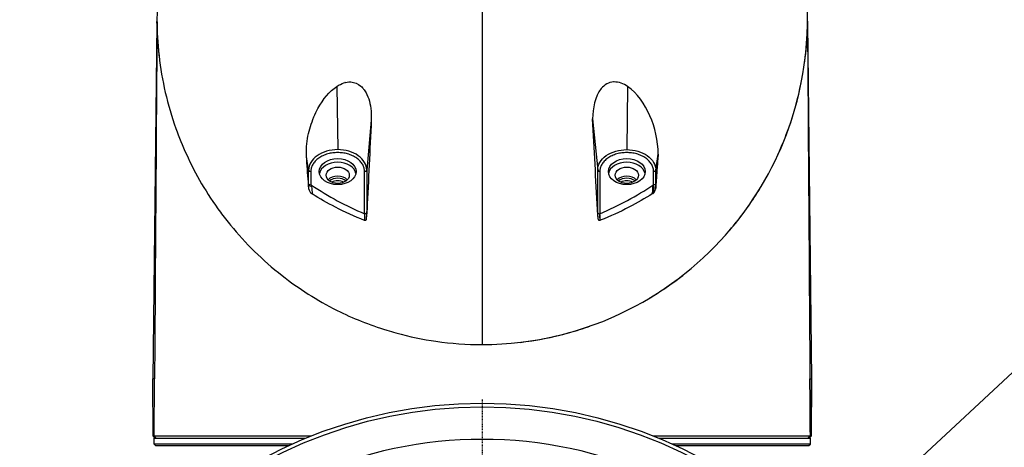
# Model space of a CAD drawing. Header units: millimetres. Extents: x 0 to 3390, y 0 to 1680.
# Tile 5 of 194: x 477 to 613, y 202 to 261. Entities that reach past the tile are written whole.
import ezdxf

# ---------------------------------------------------------------- set-up
doc = ezdxf.new("R2010")
doc.units = ezdxf.units.MM
doc.header["$LTSCALE"] = 0.2
doc.linetypes.add('CENTER2', pattern=[1.125, 0.75, -0.125, 0.125, -0.125])
doc.layers.add('02_Center Line', color=1, linetype='CENTER2')
doc.styles.add('Rainbow-4.0 Style', font='malgunsl.ttf')
doc.dimstyles.new('Rainbow-4.0 Style', dxfattribs={"dimtxt": 3.5, "dimasz": 2.5, "dimexe": 1, "dimexo": 1, "dimgap": 1, "dimtad": 1, "dimdsep": 46, "dimtxsty": 'Rainbow-4.0 Style', "dimcen": 0, "dimclrd": 251, "dimclre": 251, "dimclrt": 7, "dimazin": 3, "dimtp": 0.1, "dimtm": 0.1, "dimtfac": 0.61, "dimtmove": 0, "dimatfit": 3, "dimfxl": 1, "dimlwd": -1, "dimlwe": -1, "dimarcsym": 1})

# ---------------------------------------------------------------- blocks, each defined once
blk = doc.blocks.new('A$Cfa0e5722')
for p, q in [((-45.01, 116.57), (-45.58, 67.35)), ((45.01, 116.57), (45.58, 67.35)), ((-20.11, 107.83), (-20, 99.08)), ((-18.97, 108.35), (-19, 108.35)), ((-18.33, 108.44), (-18.33, 108.44)), ((20.11, 107.83), (20, 99.08)), ((-15.35, 103.17), (-15.98, 96.23)), ((15.28, 103.35), (15.98, 96.23)), ((-24.02, 96.23), (-24.32, 98.12)), ((24.02, 96.23), (24.34, 98.47)), ((-24.02, 94.37), (-24.02, 96.23)), ((-23.72, 96.04), (-23.72, 94.2)), ((-16.28, 90.21), (-16.28, 96.04)), ((-15.98, 96.23), (-15.98, 90.35)), ((15.98, 90.35), (15.98, 96.23)), ((16.28, 96.04), (16.28, 90.21)), ((23.72, 94.21), (23.72, 96.04)), ((24.02, 94.37), (24.02, 96.23)), ((-24.02, 94.37), (-24.05, 94.6)), ((-24.02, 94.25), (-24.04, 94.43)), ((-23.99, 93.59), (-24.02, 94.25)), ((23.99, 93.6), (24.02, 94.37)), ((24.02, 94.37), (24.05, 94.64)), ((-15.98, 90.35), (-16.04, 89.71)), ((-15.98, 90.35), (-15.94, 90.79)), ((15.98, 90.35), (15.94, 90.8)), ((-45.51, 59.45), (-45.58, 67.35)), ((-45.51, 59.45), (-45.58, 67.35)), ((-45.34, 67.35), (-45.58, 67.35)), ((-45.4, 59.45), (-45.34, 67.35)), ((45.34, 67.35), (45.58, 67.35)), ((45.51, 59.45), (45.58, 67.35)), ((45.58, 67.35), (45.51, 59.45)), ((-45.51, 59.45), (-45.51, 59.45)), ((-45.51, 59.45), (-45.22, 59.15)), ((-45.4, 59.45), (-45.51, 59.45)), ((-45.51, 59.45), (-45.51, 59.45)), ((-45.4, 59.45), (-45.11, 59.15)), ((-45.4, 59.15), (-24.44, 59.15)), ((-45.4, 58.35), (-45.4, 59.15)), ((24.44, 59.15), (45.4, 59.15)), ((45.4, 59.45), (45.11, 59.15)), ((45.22, 59.15), (45.51, 59.45)), ((45.51, 59.45), (45.4, 59.45)), ((45.4, 58.35), (45.4, 59.15)), ((45.51, 59.45), (45.51, 59.45)), ((45.51, 59.45), (45.51, 59.45)), ((-26.29, 58.35), (-45.4, 58.35)), ((-45.2, 58.15), (-45.4, 58.35)), ((-45.2, 58.15), (-26.73, 58.15)), ((45.4, 58.35), (26.29, 58.35)), ((26.73, 58.15), (45.2, 58.15)), ((45.2, 58.15), (45.4, 58.35))]:
    blk.add_line(p, q)
for radius in [64, 63.5]:
    blk.add_circle((0, 0), radius)
blk.add_arc((0, 0), 59, 66.0573, 113.9427)
for centre, major_axis, ratio, start_param, end_param in [((1.05, 322.24), (-0.42, 1059.15), 0.001116, 1.728318, 1.809206), ((-44.54, 110.92), (0.35, -7.52), 0.041834, 3.808801, 3.892667), ((44.54, 110.92), (-0.35, -7.52), 0.041834, 2.390518, 2.471808), ((-20, 95.54), (2.55, 0), 0.707107, 0.137689, 3.003902), ((20, 94.06), (6.6, 0), 0.707107, 2.250707, 2.253148), ((20, 95.54), (2.55, 0), 0.707107, 0.137691, 3.003904), ((-23.72, 96.25), (-0.3, 0), 0.707107, 0.069813, 1.570795), ((-20, 94.27), (-1.6, 0), 0.707107, 3.738999, 5.685779), ((-16.28, 96.25), (0.3, 0), 0.707107, 4.712389, 6.213372), ((16.28, 96.25), (-0.3, 0), 0.707107, 0.069813, 1.570795), ((20, 94.27), (-1.6, 0), 0.707107, 3.738999, 5.685779), ((23.72, 96.25), (0.3, 0), 0.707107, 4.712389, 6.213372), ((-20, 94.06), (-1.5, 0), 0.707107, 3.850231, 5.574547), ((-20, 93.88), (-1.25, 0), 0.707107, 4.020782, 5.403996), ((-204.05, 285.9), (235.59, -184.36), 0.335293, 6.099518, 6.176576), ((20, 94.06), (-1.5, 0), 0.707107, 3.850232, 5.574546), ((20, 93.88), (-1.25, 0), 0.707107, 4.020783, 5.403995), ((-44.47, -50.12), (-42.89, -289.63), 0.184996, 2.11769, 2.119488), ((23.81, 92.28), (0.06, -1.94), 0.364708, 3.187161, 3.329076), ((38.51, -38.36), (-48.73, 264.02), 0.162422, 1.016035, 1.020525), ((-44.47, -50.12), (-42.89, -289.63), 0.184996, 2.114778, 2.11769), ((-44.47, -50.12), (-42.89, -289.63), 0.184996, 2.114765, 2.114774), ((40.7, -60.79), (26.11, -328.42), 0.154212, 4.222415, 4.225594), ((0, 127.54), (0, -40.5), 0.999657, 0.405823, 0.40587), ((34.39, 144.35), (1.31, 120.42), 0.163644, 2.038945, 2.047514), ((-50.17, -84.73), (10.74, 382.37), 0.181324, 5.190022, 5.192675)]:
    blk.add_ellipse(centre, major_axis=major_axis, ratio=ratio, start_param=start_param, end_param=end_param)
for centre, major_axis in [((-20, 96.04), (2.55, 0)), ((20, 96.04), (2.55, 0)), ((-20, 95.54), (-1.6, 0)), ((20, 95.54), (-1.6, 0))]:
    blk.add_ellipse(centre, major_axis=major_axis, ratio=0.707107)
for points, knots in [([(-44.54, 123.57), (-44.85, 121.43), (-45, 119.28), (-45.01, 113.74), (-44.63, 110.34), (-43.85, 106.99)], [0.2626128, 0.2626128, 0.2626128, 0.2626128, 0.3333333, 0.3333333, 0.445041, 0.445041, 0.445041, 0.445041]), ([(0, 72.12), (7.2, 72.1), (14.23, 73.92), (25.92, 79.78), (30.68, 83.71), (38.03, 92.41), (40.68, 97.18), (44.16, 107), (45.01, 112.07), (45, 119.28), (44.85, 121.43), (44.54, 123.57)], [0, 0, 0, 0, 0.1666667, 0.1666667, 0.3333333, 0.3333333, 0.5, 0.5, 0.6666667, 0.6666667, 0.7373315, 0.7373315, 0.7373315, 0.7373315]), ([(-24.32, 98.12), (-24.35, 98.58), (-24.34, 99.05), (-24.3, 99.52), (-24.27, 100), (-24.2, 100.5), (-24.11, 100.95), (-24.02, 101.41), (-23.9, 101.85), (-23.77, 102.3), (-23.63, 102.74), (-23.49, 103.13), (-23.28, 103.61), (-23.11, 104.02), (-22.93, 104.39), (-22.74, 104.75), (-22.01, 106.1), (-21.14, 107.12), (-20.11, 107.83)], [0, 0, 0, 0, 0.125, 0.125, 0.125, 0.25, 0.25, 0.25, 0.375, 0.375, 0.375, 0.499982, 0.499982, 0.499982, 0.604137, 0.604137, 0.604137, 1, 1, 1, 1]), ([(-20.11, 107.83), (-19.46, 108.25), (-18.88, 108.46), (-18.2, 108.44), (-17.7, 108.42), (-17.19, 108.2), (-16.78, 107.85), (-16.65, 107.73), (-16.51, 107.57), (-16.41, 107.45), (-16.29, 107.29), (-16.18, 107.13), (-16.08, 106.95), (-15.7, 106.26), (-15.46, 105.42), (-15.37, 104.39), (-15.34, 104), (-15.34, 103.6), (-15.35, 103.17)], [0, 0, 0, 0, 0.2499385, 0.2499385, 0.2499385, 0.4375, 0.4375, 0.4375, 0.4996422, 0.4996422, 0.4996422, 0.5790019, 0.5790019, 0.5790019, 0.8858797, 0.8858797, 0.8858797, 0.9995985, 0.9995985, 0.9995985, 0.9995985]), ([(20.11, 107.83), (19.55, 108.19), (18.91, 108.45), (18.25, 108.44), (18.21, 108.44), (18.18, 108.44), (18.15, 108.44), (17.51, 108.4), (16.9, 108.05), (16.47, 107.52), (15.55, 106.39), (15.32, 104.81), (15.28, 103.35)], [0, 0, 0, 0, 0.25, 0.25, 0.25, 0.262334, 0.262334, 0.262334, 0.5, 0.5, 0.5, 1, 1, 1, 1]), ([(24.34, 98.47), (24.36, 100.32), (23.91, 102.14), (22.48, 105.37), (21.49, 106.88), (20.11, 107.83)], [0, 0, 0, 0, 0.5, 0.5, 1, 1, 1, 1]), ([(40.92, 98.4), (41.48, 99.61), (41.98, 100.84), (43.14, 104.13), (43.71, 106.21), (44.13, 108.3)], [-2.586028, -2.586028, -2.586028, -2.586028, -2.044274, -2.044274, -1.148202, -1.148202, -1.148202, -1.148202]), ([(-43.85, 106.99), (-43.46, 105.32), (-42.98, 103.65), (-41.96, 100.81), (-41.48, 99.62), (-40.94, 98.43)], [-16.155719, -16.155719, -16.155719, -16.155719, -15.427072, -15.427072, -14.893591, -14.893591, -14.893591, -14.893591]), ([(-15.35, 103.17), (-15.45, 101.11), (-15.55, 99.04), (-15.74, 94.91), (-15.84, 92.85), (-15.94, 90.79)], [0, 0, 0, 0, 0.621264, 0.621264, 1.242137, 1.242137, 1.242137, 1.242137]), ([(15.94, 90.8), (15.83, 92.89), (15.72, 94.98), (15.5, 99.16), (15.39, 101.26), (15.28, 103.35)], [0.002226, 0.002226, 0.002226, 0.002226, 0.631724, 0.631724, 1.261233, 1.261233, 1.261233, 1.261233]), ([(-24.05, 94.6), (-24.1, 95.18), (-24.15, 95.77), (-24.23, 96.95), (-24.28, 97.53), (-24.32, 98.12)], [0.0044986, 0.0044986, 0.0044986, 0.0044986, 0.1811879, 0.1811879, 0.3578364, 0.3578364, 0.3578364, 0.3578364]), ([(-20, 99.08), (-21.05, 99.08), (-22.1, 98.77), (-22.84, 98.24), (-23.59, 97.72), (-24.02, 96.98), (-24.02, 96.23)], [0, 0, 0, 0, 0.5, 0.5, 0.5, 1, 1, 1, 1]), ([(-20, 98.67), (-20.23, 98.67), (-20.69, 98.64), (-21.39, 98.5), (-22.05, 98.25), (-22.65, 97.91), (-23.13, 97.49), (-23.48, 97.02), (-23.68, 96.53), (-23.72, 96.2), (-23.72, 96.04)], [0, 0, 0, 0, 0.116489, 0.239979, 0.368619, 0.499999, 0.631379, 0.76002, 0.88351, 1, 1, 1, 1]), ([(-15.98, 96.23), (-15.98, 96.98), (-16.41, 97.72), (-17.16, 98.24), (-17.53, 98.51), (-17.98, 98.72), (-18.46, 98.86), (-18.95, 99), (-19.47, 99.08), (-20, 99.08)], [0, 0, 0, 0, 0.499982, 0.499982, 0.499982, 0.750016, 0.750016, 0.750016, 1, 1, 1, 1]), ([(-16.28, 96.04), (-16.28, 96.2), (-16.32, 96.53), (-16.52, 97.02), (-16.87, 97.49), (-17.35, 97.91), (-17.95, 98.25), (-18.61, 98.5), (-19.31, 98.64), (-19.77, 98.67), (-20, 98.67)], [0, 0, 0, 0, 0.116489, 0.239979, 0.368619, 0.499999, 0.631379, 0.76002, 0.88351, 1, 1, 1, 1]), ([(15.98, 96.23), (15.98, 96.98), (16.41, 97.72), (17.53, 98.51), (17.98, 98.72), (18.95, 99), (19.47, 99.08), (20, 99.08)], [0, 0, 0, 0, 0.5, 0.5, 0.75, 0.75, 1, 1, 1, 1]), ([(20, 98.67), (19.77, 98.67), (19.31, 98.64), (18.61, 98.5), (17.95, 98.25), (17.35, 97.91), (16.87, 97.49), (16.52, 97.02), (16.32, 96.53), (16.28, 96.2), (16.28, 96.04)], [0, 0, 0, 0, 0.116489, 0.239979, 0.368619, 0.499999, 0.631379, 0.76002, 0.88351, 1, 1, 1, 1]), ([(20, 99.08), (21.05, 99.08), (22.1, 98.77), (23.59, 97.72), (24.02, 96.98), (24.02, 96.23)], [0, 0, 0, 0, 0.5, 0.5, 1, 1, 1, 1]), ([(23.72, 96.04), (23.72, 96.2), (23.68, 96.53), (23.48, 97.02), (23.13, 97.49), (22.65, 97.91), (22.05, 98.25), (21.39, 98.5), (20.69, 98.64), (20.23, 98.67), (20, 98.67)], [0, 0, 0, 0, 0.116489, 0.239979, 0.368619, 0.499999, 0.631379, 0.76002, 0.88351, 1, 1, 1, 1]), ([(24.34, 98.47), (24.29, 97.83), (24.24, 97.19), (24.15, 95.92), (24.1, 95.28), (24.06, 94.64)], [0.0000137, 0.0000137, 0.0000137, 0.0000137, 0.191887, 0.191887, 0.3837286, 0.3837286, 0.3837286, 0.3837286]), ([(-24.04, 94.43), (-24.05, 94.46), (-24.05, 94.48), (-24.05, 94.54), (-24.05, 94.57), (-24.05, 94.6)], [0.00460526, 0.00460526, 0.00460526, 0.00460526, 0.01309323, 0.01309323, 0.02165005, 0.02165005, 0.02165005, 0.02165005]), ([(-23.99, 93.59), (-24, 93.73), (-24.01, 93.87), (-24.03, 94.15), (-24.04, 94.29), (-24.04, 94.43)], [0.00001563, 0.00001563, 0.00001563, 0.00001563, 0.04192656, 0.04192656, 0.08356158, 0.08356158, 0.08356158, 0.08356158]), ([(-23.99, 94.16), (-23.97, 94.13), (-23.93, 94.1), (-23.88, 94.07), (-23.78, 94.02), (-23.69, 94), (-23.61, 93.98)], [0.254592, 0.254592, 0.254592, 0.254592, 0.5, 0.5, 0.5, 0.9993784, 0.9993784, 0.9993784, 0.9993784]), ([(24.06, 94.64), (24.04, 94.44), (24.03, 94.24), (24.01, 93.89), (24, 93.74), (23.99, 93.6)], [0.0044979, 0.0044979, 0.0044979, 0.0044979, 0.0651209, 0.0651209, 0.1092321, 0.1092321, 0.1092321, 0.1092321]), ([(-23.99, 93.59), (-23.95, 93.46), (-23.9, 93.32), (-23.82, 93.2), (-23.74, 93.09), (-23.64, 92.99), (-23.52, 92.95)], [0, 0, 0, 0, 0.5, 0.5, 0.5, 0.9993562, 0.9993562, 0.9993562, 0.9993562]), ([(-16.28, 89.28), (-17.68, 89.83), (-19.01, 90.44), (-21.41, 91.69), (-22.49, 92.3), (-23.52, 92.95)], [0.0002604, 0.0002604, 0.0002604, 0.0002604, 0.4821117, 0.4821117, 0.8987511, 0.8987511, 0.8987511, 0.8987511]), ([(23.58, 92.99), (22.53, 92.33), (21.44, 91.71), (19.03, 90.46), (17.72, 89.85), (16.34, 89.31)], [0.0001318, 0.0001318, 0.0001318, 0.0001318, 0.422252, 0.422252, 0.8963931, 0.8963931, 0.8963931, 0.8963931]), ([(23.58, 92.99), (23.6, 93), (23.61, 93.01), (23.65, 93.03), (23.66, 93.04), (23.68, 93.05)], [0.00018502, 0.00018502, 0.00018502, 0.00018502, 0.00697889, 0.00697889, 0.01370844, 0.01370844, 0.01370844, 0.01370844]), ([(23.68, 93.05), (23.69, 93.06), (23.71, 93.07), (23.73, 93.09), (23.75, 93.11), (23.8, 93.17), (23.83, 93.22), (23.91, 93.37), (23.96, 93.48), (23.99, 93.6)], [-0.06544793, -0.06544793, -0.06544793, -0.06544793, -0.06025655, -0.06025655, -0.05350047, -0.05350047, -0.03535243, -0.03535243, 0, 0, 0, 0]), ([(34.09, 87.76), (34.37, 88.08), (34.64, 88.4), (36.23, 90.35), (37.41, 92.03), (38.46, 93.76)], [-4.2422342, -4.2422342, -4.2422342, -4.2422342, -4.0819975, -4.0819975, -3.2861042, -3.2861042, -3.2861042, -3.2861042]), ([(-36.23, 90.43), (-35.77, 89.81), (-35.3, 89.21), (-32.78, 86.13), (-30.41, 83.78), (-27.69, 81.66)], [-13.650401, -13.650401, -13.650401, -13.650401, -13.351377, -13.351377, -12.115466, -12.115466, -12.115466, -12.115466]), ([(-15.99, 90.33), (-15.99, 90.32), (-15.99, 90.31), (-16, 90.31), (-16, 90.3), (-16.01, 90.29), (-16.02, 90.28), (-16.02, 90.28), (-16.03, 90.27), (-16.04, 90.26), (-16.05, 90.26), (-16.06, 90.25), (-16.07, 90.24), (-16.08, 90.24), (-16.09, 90.23), (-16.1, 90.23), (-16.11, 90.22), (-16.12, 90.22), (-16.14, 90.22), (-16.15, 90.21), (-16.16, 90.21), (-16.18, 90.21), (-16.19, 90.2), (-16.2, 90.2), (-16.21, 90.2), (-16.21, 90.2), (-16.22, 90.2), (-16.22, 90.2), (-16.24, 90.2), (-16.26, 90.2), (-16.28, 90.21)], [0.0903345, 0.0903345, 0.0903345, 0.0903345, 0.1838694, 0.1838694, 0.1838694, 0.2797439, 0.2797439, 0.2797439, 0.3769593, 0.3769593, 0.3769593, 0.4744417, 0.4744417, 0.4744417, 0.571115, 0.571115, 0.571115, 0.6659727, 0.6659727, 0.6659727, 0.7581359, 0.7581359, 0.7581359, 0.8380151, 0.8380151, 0.8380151, 0.8622015, 0.8622015, 0.8622015, 1, 1, 1, 1]), ([(-15.94, 90.79), (-15.96, 90.61), (-15.97, 90.43), (-16.01, 90.07), (-16.02, 89.89), (-16.04, 89.71)], [0.00185, 0.00185, 0.00185, 0.00185, 0.0563859, 0.0563859, 0.1107478, 0.1107478, 0.1107478, 0.1107478]), ([(16.04, 89.57), (16.03, 89.77), (16.01, 89.98), (15.97, 90.39), (15.95, 90.6), (15.94, 90.8)], [0.0002021, 0.0002021, 0.0002021, 0.0002021, 0.0622294, 0.0622294, 0.1243804, 0.1243804, 0.1243804, 0.1243804]), ([(16.21, 90.2), (16.22, 90.21), (16.22, 90.21), (16.23, 90.2), (16.24, 90.2), (16.26, 90.21), (16.27, 90.21), (16.28, 90.21)], [0.194142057, 0.194142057, 0.194142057, 0.194142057, 0.195085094, 0.195085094, 0.197870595, 0.197870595, 0.200771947, 0.200771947, 0.200771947, 0.200771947]), ([(-16.04, 89.71), (-16.04, 89.63), (-16.04, 89.5), (-16.08, 89.38), (-16.08, 89.35), (-16.11, 89.31), (-16.12, 89.3), (-16.14, 89.28), (-16.16, 89.27), (-16.19, 89.26), (-16.2, 89.26), (-16.23, 89.26), (-16.24, 89.27), (-16.26, 89.27), (-16.27, 89.27), (-16.28, 89.28)], [0, 0, 0, 0, 0.02241414, 0.02241414, 0.0278357, 0.0278357, 0.03181289, 0.03181289, 0.03537186, 0.03537186, 0.03881777, 0.03881777, 0.04119997, 0.04119997, 0.04379944, 0.04379944, 0.04379944, 0.04379944]), ([(16.28, 89.28), (16.28, 89.27), (16.27, 89.27), (16.26, 89.26), (16.25, 89.26), (16.23, 89.26), (16.22, 89.26), (16.19, 89.27), (16.17, 89.27), (16.14, 89.3), (16.13, 89.31), (16.1, 89.36), (16.08, 89.39), (16.06, 89.47), (16.05, 89.52), (16.04, 89.57)], [-0.04697654, -0.04697654, -0.04697654, -0.04697654, -0.04480821, -0.04480821, -0.04212105, -0.04212105, -0.03809468, -0.03809468, -0.03259586, -0.03259586, -0.02579443, -0.02579443, -0.01558145, -0.01558145, -0.00030308, -0.00030308, -0.00030308, -0.00030308]), ([(16.34, 89.31), (16.33, 89.3), (16.32, 89.3), (16.3, 89.29), (16.29, 89.29), (16.28, 89.28)], [-0.007142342, -0.007142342, -0.007142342, -0.007142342, -0.00378537, -0.00378537, -0.000499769, -0.000499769, -0.000499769, -0.000499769]), ([(-27.7, 81.66), (-25.4, 79.87), (-22.87, 78.24), (-17.93, 75.76), (-15.61, 74.84), (-13.19, 74.1)], [0.753869, 0.753869, 0.753869, 0.753869, 0.8333333, 0.8333333, 0.8947033, 0.8947033, 0.8947033, 0.8947033]), ([(23.18, 78.56), (23.35, 78.66), (23.51, 78.76), (25.11, 79.74), (26.46, 80.69), (27.74, 81.69)], [-5.9537239, -5.9537239, -5.9537239, -5.9537239, -5.8884065, -5.8884065, -5.3142568, -5.3142568, -5.3142568, -5.3142568]), ([(-13.19, 74.1), (-12.78, 73.97), (-12.36, 73.85), (-10.04, 73.21), (-8.18, 72.83), (-6.4, 72.57)], [-10.2579682, -10.2579682, -10.2579682, -10.2579682, -10.1193385, -10.1193385, -9.4920716, -9.4920716, -9.4920716, -9.4920716]), ([(5.23, 72.42), (7.39, 72.67), (9.68, 73.1), (13.01, 74.03), (13.95, 74.33), (14.88, 74.65)], [-8.048623, -8.048623, -8.048623, -8.048623, -7.277801, -7.277801, -6.965011, -6.965011, -6.965011, -6.965011]), ([(-23.7, 59.45), (-27.05, 59.45), (-30.12, 59.45), (-32.84, 59.45), (-34.66, 59.45), (-36.31, 59.45), (-38.83, 59.45), (-39.79, 59.45), (-41.23, 59.45), (-41.77, 59.45), (-43.39, 59.45), (-44.13, 59.45), (-44.86, 59.45), (-45.03, 59.45), (-45.22, 59.45), (-45.27, 59.45), (-45.35, 59.45), (-45.38, 59.45), (-45.4, 59.45)], [-11.414601, -11.414601, -11.414601, -11.414601, -9.592356, -9.592356, -9.592356, -8.374422, -8.374422, -7.490537, -7.490537, -6.876667, -6.876667, -5.455528, -5.455528, -4.720607, -4.720607, -4.353146, -4.353146, -3.986317, -3.986317, -3.986317, -3.986317]), ([(45.4, 59.45), (45.4, 59.45), (45.4, 59.45), (45.4, 59.45), (45.35, 59.45), (45.25, 59.45), (44.94, 59.45), (44.73, 59.45), (44.38, 59.45), (44.29, 59.45), (43.78, 59.45), (43.27, 59.45), (42.42, 59.45), (42.16, 59.45), (41.28, 59.45), (40.6, 59.45), (39.21, 59.45), (38.52, 59.45), (37.21, 59.45), (36.61, 59.45), (35.31, 59.45), (34.6, 59.45), (33.14, 59.45), (32.38, 59.45), (31.6, 59.45), (29.76, 59.45), (27.77, 59.45), (25.01, 59.45), (24.36, 59.45), (23.7, 59.45)], [-25.988435, -25.988435, -25.988435, -25.988435, -25.988429, -25.988429, -25.988429, -25.425165, -25.425165, -24.84193, -24.84193, -24.643305, -24.643305, -23.830256, -23.830256, -23.501785, -23.501785, -22.781546, -22.781546, -22.163507, -22.163507, -21.686579, -21.686579, -21.178558, -21.178558, -20.670536, -20.670536, -20.670536, -19.480408, -19.480408, -19.121455, -19.121455, -19.121455, -19.121455])]:
    blk.add_open_spline(points, degree=3, knots=knots)
for points in [[(-45, 116.41), (-45.11, 100.94), (-45.23, 84.59), (-45.34, 67.35)], [(-45.01, 116.57), (-45.01, 116.7), (-45, 116.83), (-45, 116.96)], [(-45, 116.41), (-44.98, 114.81), (-44.87, 113.21), (-44.67, 111.61)], [(44.62, 111.23), (44.85, 112.95), (44.98, 114.68), (45, 116.41)], [(45, 116.83), (45, 116.74), (45.01, 116.65), (45.01, 116.57)], [(45, 116.41), (45.12, 100.05), (45.23, 83.7), (45.34, 67.35)], [(-15.37, 104.28), (-15.37, 104.28), (-15.37, 104.28), (-15.36, 104.28)], [(15.37, 104.28), (15.37, 104.28), (15.37, 104.28), (15.37, 104.28)], [(-40.94, 98.44), (-39.68, 95.68), (-38.12, 92.99), (-36.23, 90.43)], [(-24.02, 94.3), (-24.02, 94.32), (-24.02, 94.34), (-24.02, 94.37)], [(-24.02, 94.34), (-23.99, 94.26), (-23.85, 94.22), (-23.72, 94.2)], [(-24.01, 94.22), (-24.01, 94.2), (-24, 94.18), (-23.99, 94.16)], [(-23.72, 94.2), (-23.69, 94.19), (-23.65, 94.18), (-23.62, 94.18)], [(-23.62, 94.18), (-21.31, 92.62), (-18.86, 91.3), (-16.28, 90.21)], [(-23.61, 93.98), (-23.61, 94.04), (-23.62, 94.11), (-23.62, 94.18)], [(23.72, 94.21), (23.72, 94.08), (23.71, 93.95), (23.71, 93.82)], [(24.02, 94.37), (24.01, 94.26), (23.83, 94.21), (23.72, 94.21)], [(23.71, 93.82), (23.7, 93.57), (23.69, 93.31), (23.68, 93.05)], [(-15.98, 90.35), (-15.98, 90.34), (-15.98, 90.34), (-15.99, 90.33)], [(15.99, 90.35), (15.99, 90.35), (15.99, 90.34), (15.99, 90.33)], [(16.01, 90.01), (16, 90.13), (15.99, 90.24), (15.99, 90.35)], [(15.99, 90.33), (16.01, 90.26), (16.1, 90.21), (16.21, 90.2)], [(16.02, 89.81), (16.02, 89.88), (16.01, 89.95), (16.01, 90.01)], [(-6.4, 72.57), (-4.3, 72.27), (-2.16, 72.11), (0, 72.12)], [(0, 72.12), (0, 72.12), (0, 72.12), (0, 72.12)], [(45.4, 59.45), (45.38, 62.08), (45.36, 64.72), (45.34, 67.35)]]:
    blk.add_open_spline(points, degree=3)
at = {"layer": '02_Center Line'}
blk.add_line((0, 64.5), (0, -64.5), dxfattribs=at)

msp = doc.modelspace()

# ---------------------------------------------------------------- block references
msp.add_blockref('A$Cfa0e5722', (540.982, 144.211))

# ---------------------------------------------------------------- leaders
at = {"annotation_type": 0, "has_hookline": 1, "hookline_direction": 0, "text_width": 180.049}
msp.add_leader([(540.982, 144.211), (620.354, 218.057), (630.354, 218.057)], dimstyle='Rainbow-4.0 Style', override={"dimscale": 4, "dimgap": 1, "dimtad": 1}, dxfattribs=at)

doc.saveas('drawing.dxf')
